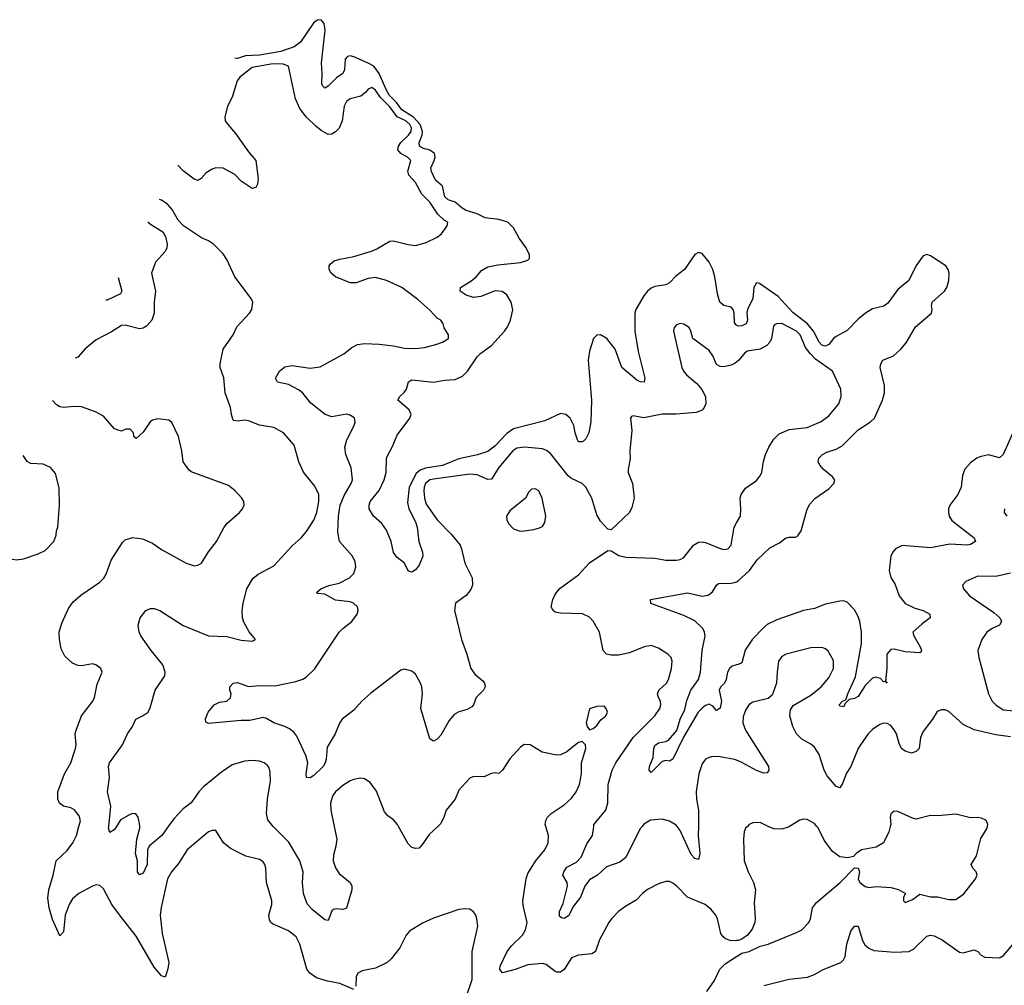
# Model space of a CAD drawing. Header units: inches. Extents: x 2220522 to 2384314, y 721474 to 893490.
# Tile 188 of 256: x 2276049 to 2281476, y 859124 to 864447. Entities that reach past the tile are written whole.
import ezdxf

# ---------------------------------------------------------------- set-up
doc = ezdxf.new("R2010")
doc.units = ezdxf.units.IN
doc.header["$MEASUREMENT"] = 0
for name, color, linetype in [('C2875', 7, 'Continuous'), ('C2876', 7, 'Continuous'), ('C2885', 7, 'Continuous'), ('C2886', 7, 'Continuous')]:
    doc.layers.add(name, color=color, linetype=linetype)

msp = doc.modelspace()

# ---------------------------------------------------------------- linework, layer by layer
at = {"layer": 'C2875', "color": 5}
for points, elevation in [([(2277890, 859100.9), (2277812.9, 859132.9), (2277746.4, 859146.4), (2277685.2, 859165.2), (2277648.3, 859190), (2277632.4, 859212.4), (2277593.8, 859350), (2277572.8, 859390), (2277530, 859424.4), (2277443, 859463), (2277431.6, 859471.6), (2277425.1, 859485.1), (2277422.5, 859510), (2277437.8, 859570), (2277438.2, 859590), (2277409.6, 859690), (2277406, 859770), (2277400.9, 859790), (2277390, 859805.2), (2277370, 859817), (2277296.1, 859836.1), (2277210, 859878.4), (2277172, 859910), (2277130, 859977.2), (2277110, 859978), (2277090, 859969.6), (2276971.6, 859870), (2276924.6, 859795.4), (2276884.9, 859750), (2276862.6, 859710), (2276828, 859552), (2276823.5, 859510), (2276834.4, 859410), (2276870.2, 859250), (2276865.8, 859214.2), (2276850, 859169.2), (2276830, 859175.1), (2276790, 859223.1), (2276690, 859395.4), (2276604, 859504), (2276557.1, 859570), (2276510, 859655.6), (2276490, 859674.7), (2276470, 859678), (2276450, 859671.1), (2276375.3, 859630), (2276339.6, 859600.4), (2276322.3, 859570), (2276299.7, 859510), (2276290, 859418), (2276270, 859397.2), (2276230, 859485.6), (2276210.7, 859550), (2276204.7, 859604.7), (2276209.8, 859649.8), (2276233.7, 859730), (2276250.6, 859809.4), (2276310, 859866.2), (2276341.8, 859910), (2276361.5, 859950), (2276375.5, 860000)], 280), ([(2276582.2, 860000), (2276570, 859980.5), (2276546.3, 859966.3), (2276538.5, 859990), (2276539.5, 860000)], 260), ([(2276867.9, 860000), (2276831.4, 859950), (2276763.2, 859890), (2276753.6, 859870), (2276751.5, 859790), (2276730, 859742), (2276710, 859732), (2276698, 859750), (2276697.2, 859810), (2276687.4, 859850), (2276693.6, 859930), (2276710.6, 859990), (2276710.4, 860000)], 260), ([(2277782.7, 860000), (2277797.6, 859930), (2277792.2, 859890), (2277778.6, 859841.4), (2277777.1, 859810), (2277790, 859770.4), (2277810, 859740.2), (2277870.5, 859690), (2277880.4, 859670), (2277879.5, 859650), (2277850.4, 859549.6), (2277830, 859540.9), (2277794, 859546), (2277779.1, 859540.9), (2277770, 859534), (2277750, 859481.2), (2277730, 859484.2), (2277660.9, 859540.9), (2277633.6, 859573.6), (2277613.1, 859630), (2277608.3, 859688.3), (2277610.5, 859750), (2277593.7, 859810), (2277533.1, 859913.1), (2277462.2, 859982.2), (2277446.8, 860000)], 260), ([(2278353.2, 860000), (2278305.7, 859954.3), (2278270, 859901.2), (2278250, 859879.3), (2278230, 859878), (2278210, 859883.7), (2278190, 859902.7), (2278136.8, 860000)], 260), ([(2280000, 859371), (2279970, 859369.6), (2279940.1, 859380.1), (2279927.3, 859390), (2279914.3, 859410), (2279895.8, 859490), (2279886.3, 859510), (2279861, 859541), (2279826.6, 859570), (2279730, 859608.7), (2279670, 859671.3), (2279650, 859686), (2279630, 859695.6), (2279610, 859695.6), (2279570, 859683.6), (2279510, 859651.1), (2279481.3, 859630), (2279447.1, 859592.9), (2279390, 859560.4), (2279350, 859529.7), (2279310.3, 859490), (2279296.5, 859470), (2279245, 859375), (2279223.1, 859310), (2279202.8, 859297.2), (2279130, 859289.8), (2279090, 859275.1), (2279050.1, 859209.9), (2279030, 859195.4), (2279010, 859195.4), (2279000, 859200), (2278950, 859237.6), (2278930, 859243), (2278850, 859237.2), (2278779.3, 859210), (2278710, 859193), (2278695.4, 859210), (2278698.2, 859230), (2278736.8, 859310), (2278759.4, 859340.6), (2278819.7, 859400.3), (2278837.6, 859430), (2278845.8, 859470), (2278824, 859564), (2278822, 859590), (2278840.5, 859710), (2278850, 859740.3), (2278892.3, 859807.7), (2278943.5, 859870), (2278961.7, 859910), (2278964, 859950), (2278949.3, 860000)], 260), ([(2279480.3, 860000), (2279470, 859987.8), (2279390, 859827.8), (2279357.8, 859802.2), (2279283.2, 859776.8), (2279233.7, 859730), (2279190, 859705), (2279163.2, 859670), (2279140.2, 859610), (2279100.8, 859559.2), (2279074.1, 859505.9), (2279050, 859492.4), (2279035.8, 859495.8), (2279025, 859505), (2279024.9, 859530), (2279045.4, 859574.6), (2279068.1, 859670), (2279066.6, 859690), (2279042.4, 859730), (2279047.4, 859750), (2279065.4, 859774.6), (2279117.8, 859802.2), (2279144.3, 859830), (2279175.7, 859904.3), (2279206.6, 859950), (2279213, 860000)], 240), ([(2279789.9, 860000), (2279789.4, 859949.4), (2279797.6, 859850), (2279790, 859817.2), (2279770, 859823), (2279750, 859845.4), (2279690, 859976.9), (2279672.4, 860000)], 240), ([(2278506.9, 859046.9), (2278543.8, 859156.2), (2278543.8, 859310), (2278573.3, 859450), (2278569.6, 859489.6), (2278562.7, 859510), (2278549.5, 859529.5), (2278530, 859542.7), (2278506, 859546), (2278470, 859542), (2278330, 859493), (2278270, 859465.4), (2278198.3, 859421.7), (2278179.9, 859400.1), (2278144, 859330), (2278096.9, 859270), (2278075.2, 859250), (2278010, 859218), (2277936.5, 859203.5), (2277913, 859190), (2277903.1, 859170), (2277902, 859118)], 280), ([(2279836.3, 859090), (2279878, 859150), (2279908.1, 859211.9), (2279937.5, 859242.5), (2280000, 859281.7)], 260)]:
    msp.add_lwpolyline(points, dxfattribs=dict(at, elevation=elevation))
at = {"layer": 'C2876', "color": 5}
for points, elevation in [([(2280000, 862763.4), (2279990, 862776), (2279988, 862830), (2279982, 862850), (2279970, 862861.4), (2279930, 862870.7), (2279908.5, 862890), (2279896.1, 862936.1), (2279881.3, 863030), (2279869.9, 863069.9), (2279850, 863111.2), (2279810, 863157.6), (2279790, 863162.9), (2279770, 863151.8), (2279713.6, 863070), (2279666.1, 863033.9), (2279630, 862996.1), (2279610, 862985.7), (2279550, 862976.5), (2279530, 862967.3), (2279510, 862949.8), (2279490, 862925), (2279444.8, 862850), (2279439.2, 862830), (2279439.8, 862730), (2279457.4, 862617.4), (2279495.6, 862470), (2279491.2, 862448.8), (2279470, 862449.9), (2279450, 862460.2), (2279368.8, 862528.8), (2279330.4, 862630), (2279284.9, 862690), (2279250, 862709.3), (2279230, 862707.2), (2279211.6, 862690), (2279190, 862619.5), (2279181.7, 862570), (2279201.1, 862350), (2279198, 862230), (2279186.7, 862170), (2279170, 862137), (2279155.9, 862124.1), (2279150, 862119.6), (2279130, 862120.7), (2279123, 862130), (2279110, 862169), (2279103.8, 862210), (2279082.3, 862250), (2279059.5, 862270), (2279030, 862275.6), (2278944.2, 862235.8), (2278770, 862190.9), (2278733.9, 862166.1), (2278670, 862097.3), (2278630, 862066.4), (2278572.4, 862047.6), (2278470, 862025.4), (2278378.9, 861990), (2278285.2, 861974.8), (2278256.4, 861963.6), (2278234.4, 861945.6), (2278195, 861870), (2278186.1, 861786.1), (2278193.1, 861750), (2278230, 861678.3), (2278239.8, 861650), (2278248.7, 861570), (2278270, 861511), (2278270.3, 861490), (2278250, 861439), (2278230, 861414), (2278210, 861402), (2278203.1, 861403.1), (2278190, 861408), (2278169.4, 861450), (2278130, 861482), (2278117.7, 861497.7), (2278109.8, 861510), (2278095.8, 861570), (2278070, 861632.3), (2278045.1, 861670), (2277999.6, 861710), (2277975.1, 861750), (2277975.1, 861770), (2277981.3, 861790), (2278030, 861852), (2278058.7, 861910), (2278068.3, 861950), (2278070.9, 862030), (2278079.2, 862050), (2278102.8, 862090), (2278130, 862155.8), (2278199.3, 862250), (2278206.9, 862270), (2278196.3, 862296.3), (2278132.3, 862350), (2278143.7, 862370), (2278168.9, 862391.1), (2278181.7, 862410), (2278192, 862450), (2278210, 862462), (2278330, 862449.4), (2278390, 862460.6), (2278450, 862464.3), (2278490, 862482.6), (2278518, 862510), (2278570.9, 862589.1), (2278591, 862609), (2278650, 862651), (2278721, 862730), (2278735.9, 862750), (2278754.9, 862790), (2278767.9, 862847.9), (2278758.2, 862890), (2278734.8, 862930), (2278708.3, 862948.3), (2278670, 862952.2), (2278590, 862920.7), (2278550, 862916), (2278510, 862928.4), (2278476, 862950), (2278479.3, 862970), (2278535.3, 863004.7), (2278565.1, 863030), (2278595, 863065), (2278630, 863084.1), (2278684.5, 863095.5), (2278810, 863108.8), (2278850, 863121.3), (2278859.2, 863130), (2278858.7, 863150), (2278840.1, 863190), (2278802.3, 863242.3), (2278770, 863299.1), (2278738.7, 863330), (2278690, 863346.3), (2278614.4, 863354.4), (2278570, 863376.1), (2278510, 863394.8), (2278487.3, 863407.3), (2278450, 863440.7), (2278410, 863454.4), (2278392.6, 863470), (2278379.3, 863530), (2278341.7, 863561.7), (2278318.3, 863610), (2278314.9, 863630), (2278334.2, 863670), (2278338.9, 863690), (2278334.9, 863710), (2278310, 863728.4), (2278270, 863738.7), (2278253.5, 863750), (2278251.2, 863770), (2278268.2, 863810), (2278269.4, 863830), (2278255.9, 863870), (2278219.8, 863910), (2278155.4, 863950), (2278126.1, 863990), (2278087.8, 864030), (2278066.2, 864066.2), (2278030, 864150.7), (2278000.4, 864190), (2277970, 864208), (2277890, 864242.5), (2277870, 864247.8), (2277856.1, 864243.9), (2277843.2, 864230), (2277838.8, 864170), (2277830.2, 864150), (2277794.2, 864125.8), (2277750, 864080.3), (2277730, 864069.7), (2277720, 864080), (2277713.7, 864093.7), (2277716.7, 864150), (2277711.8, 864210), (2277732.5, 864390), (2277726.6, 864426.6), (2277710, 864447.1), (2277690, 864444.7), (2277670, 864430.7), (2277596.1, 864323.9), (2277562, 864298), (2277488.5, 864271.5), (2277370, 864250.8), (2277292.8, 864247.2), (2277250, 864234), (2277234.9, 864235.5)], 220), ([(2280000, 862559.8), (2279990, 862551.6), (2279970, 862542.4), (2279930, 862534), (2279910, 862534.5), (2279890, 862547), (2279870, 862593.2), (2279850, 862623.7), (2279759, 862690), (2279749.3, 862730), (2279739.3, 862750), (2279710, 862769.4), (2279690, 862772), (2279670, 862765.2), (2279657.3, 862750), (2279653.4, 862730), (2279699.3, 862530), (2279708.2, 862510), (2279724.9, 862490), (2279781, 862441), (2279808.5, 862408.5), (2279829.1, 862370), (2279830.2, 862329.8), (2279822.4, 862310), (2279810, 862295.1), (2279778.5, 862281.5), (2279667.6, 862272.4), (2279590, 862271.9), (2279490, 862252.7), (2279430, 862264), (2279421.4, 862258.6), (2279416, 862250), (2279422.6, 862182.6), (2279411.4, 862070), (2279414.4, 862025.6), (2279402.6, 861970), (2279403.7, 861950), (2279426.7, 861890), (2279436.4, 861810), (2279422.9, 861757.1), (2279410.3, 861729.7), (2279310, 861634), (2279290, 861639), (2279250, 861682), (2279230, 861718), (2279202.6, 861810), (2279169.8, 861870), (2279150, 861890.7), (2279090, 861917.5), (2279071.7, 861931.7), (2278975.6, 862055.6), (2278952.3, 862072.3), (2278930, 862081.2), (2278831.3, 862091.3), (2278790, 862084.5), (2278767.9, 862070), (2278690, 861978.9), (2278650, 861913.3), (2278630, 861911.5), (2278570, 861937.6), (2278530, 861940.8), (2278330, 861914.1), (2278310, 861909.9), (2278298.3, 861901.7), (2278285.6, 861890), (2278277.6, 861870), (2278276.1, 861850), (2278280.1, 861810), (2278290, 861776.5), (2278350, 861689.1), (2278428.7, 861608.7), (2278476, 861550), (2278484.9, 861530), (2278502.7, 861450), (2278543.1, 861370), (2278544.2, 861330), (2278534.9, 861305.1), (2278510, 861272.3), (2278450.8, 861230), (2278444.9, 861190), (2278483.7, 861030), (2278514.4, 860950), (2278536.3, 860870), (2278558.3, 860838.3), (2278601.7, 860801.7), (2278610.6, 860790), (2278614, 860770), (2278604.9, 860750), (2278565.5, 860710), (2278550.4, 860670), (2278541.3, 860658.7), (2278516.1, 860643.9), (2278468.6, 860631.4), (2278444.2, 860615.8), (2278416.7, 860583.3), (2278370, 860502.7), (2278350, 860480.9), (2278329.4, 860469.4), (2278310, 860482), (2278260.4, 860650), (2278269.8, 860730), (2278265, 860770), (2278257.8, 860790), (2278230, 860839.6), (2278210, 860856.4), (2278170, 860867.1), (2278150, 860860.4), (2277984.9, 860735.1), (2277935.6, 860690), (2277890, 860639.7), (2277826, 860590), (2277811.5, 860568.5), (2277787.6, 860510), (2277744.2, 860435.8), (2277737.4, 860370), (2277733.1, 860350), (2277722, 860330), (2277670, 860280.4), (2277650, 860267.3), (2277630, 860269.2), (2277627.1, 860290), (2277637.7, 860350), (2277625.8, 860390), (2277576.5, 860496.5), (2277559.2, 860519.2), (2277536.8, 860536.8), (2277510, 860551.3), (2277450, 860571.2), (2277410, 860594.7), (2277390, 860600.5), (2277316.7, 860583.3), (2277270, 860584), (2277090, 860566.6), (2277074.6, 860574.6), (2277073.6, 860593.6), (2277087.3, 860630), (2277120.5, 860670), (2277150, 860684.4), (2277190, 860690.4), (2277211.1, 860708.9), (2277214.5, 860730), (2277207.3, 860750), (2277207, 860770), (2277225.2, 860790), (2277250, 860792.7), (2277310, 860770.3), (2277370, 860777.3), (2277454.5, 860774.5), (2277570, 860798.2), (2277608.6, 860811.4), (2277630, 860824.2), (2277673.6, 860866.4), (2277809.9, 861070.1), (2277829.2, 861090.8), (2277880.4, 861130), (2277908.7, 861170), (2277914.8, 861190), (2277910.9, 861210), (2277889.6, 861230), (2277870, 861238.2), (2277790, 861247.5), (2277730, 861279.3), (2277690, 861284), (2277684, 861290), (2277708.7, 861310), (2277752.5, 861327.5), (2277810, 861341.5), (2277866, 861370), (2277890, 861394.4), (2277902.5, 861430), (2277898.6, 861458.6), (2277883.8, 861490), (2277812.2, 861570), (2277802.4, 861622.4), (2277806.1, 861710), (2277815.8, 861770), (2277836.9, 861823.1), (2277875.9, 861890), (2277882.7, 861910), (2277876.6, 861976.6), (2277847.4, 862050), (2277841.4, 862090), (2277852.9, 862130), (2277893.3, 862210), (2277897.6, 862230), (2277894.5, 862250), (2277870, 862267.6), (2277850, 862272.4), (2277770, 862257.8), (2277731.8, 862270), (2277652.8, 862332.8), (2277610, 862388.2), (2277590, 862404), (2277530, 862435.6), (2277469.5, 862449.5), (2277459.3, 862470), (2277481.6, 862510), (2277510, 862532.9), (2277550, 862540.7), (2277650, 862525.4), (2277705.9, 862534.1), (2277834.7, 862605.3), (2277879.8, 862640.2), (2277910, 862657), (2277950, 862662.6), (2278030, 862658.6), (2278110, 862649.3), (2278170, 862635.8), (2278230, 862633.8), (2278279.8, 862640.2), (2278342.8, 862657.2), (2278379, 862670), (2278413.2, 862690), (2278413.2, 862710), (2278388.2, 862748.2), (2278383.7, 862770), (2278369.7, 862789.7), (2278350, 862801.6), (2278310, 862845.1), (2278243.8, 862903.8), (2278154.7, 862970), (2278070, 863008.9), (2278010, 863025.3), (2277970, 863021.1), (2277904.4, 862995.6), (2277870, 862995.8), (2277789.3, 863030), (2277766, 863050), (2277755.1, 863070), (2277755.1, 863090), (2277760.5, 863099.5), (2277782.7, 863117.3), (2277812.8, 863127.2), (2277890, 863140.7), (2277988.5, 863171.5), (2278017, 863183), (2278090, 863227), (2278110, 863228.7), (2278190, 863208.2), (2278230, 863203.1), (2278290, 863218.7), (2278350, 863248.4), (2278373.5, 863266.5), (2278405.2, 863310), (2278409.2, 863330), (2278390, 863340.7), (2278354.1, 863374.1), (2278310, 863441.7), (2278265.2, 863485.2), (2278230.6, 863550), (2278194.2, 863590), (2278188.4, 863611.6), (2278204.6, 863670), (2278186, 863690), (2278149.8, 863710), (2278132.5, 863730), (2278136, 863750), (2278149.9, 863770), (2278192.3, 863810), (2278206.8, 863830), (2278208.6, 863850), (2278200.1, 863870), (2278176.4, 863890), (2278130, 863911.1), (2278090, 863966.3), (2278038.3, 864018.3), (2278010, 864058.9), (2277990, 864073.7), (2277970, 864064), (2277955, 864045), (2277930, 864025.2), (2277870, 864010.7), (2277850, 863996.9), (2277838, 863970), (2277825.5, 863890), (2277810.1, 863849.9), (2277790, 863828.6), (2277770, 863816.8), (2277750, 863813.3), (2277710, 863835.3), (2277680.3, 863860.3), (2277629.8, 863910), (2277594.3, 863954.3), (2277569.8, 864010), (2277529.6, 864190), (2277501.6, 864201.6), (2277443.4, 864203.4), (2277330, 864182.9), (2277262, 864130), (2277247, 864110), (2277219.9, 864020.1), (2277194.4, 863970), (2277179.1, 863910), (2277182, 863890), (2277195.5, 863870), (2277239, 863819), (2277310, 863718.4), (2277350.3, 863670), (2277362.6, 863570), (2277359.2, 863540.8), (2277350, 863521.2), (2277330, 863516), (2277270, 863556.3), (2277234.5, 863594.5), (2277170, 863628.6), (2277130.2, 863629.8), (2277110, 863623.9), (2277076.3, 863603.7), (2277049.3, 863570.7), (2277030, 863561), (2277010, 863567.7), (2276950, 863613.6), (2276920.6, 863645.3)], 240), ([(2276539.5, 860000), (2276550.6, 860110.6), (2276532.3, 860190), (2276542.9, 860270), (2276538, 860330), (2276544.5, 860350), (2276614.7, 860450), (2276642.6, 860510), (2276669.8, 860550.2), (2276688.8, 860591.2), (2276730, 860610.3), (2276756, 860630), (2276767.4, 860652.6), (2276795.5, 860750), (2276848, 860830), (2276851.2, 860850), (2276837.4, 860890), (2276772.6, 860970), (2276716.9, 861050), (2276707.6, 861070), (2276700.9, 861110), (2276712.7, 861150), (2276743.7, 861190), (2276770, 861200.2), (2276790, 861200.2), (2276820.4, 861190), (2276950, 861107.3), (2277090, 861050.4), (2277190, 861047), (2277270, 861026.7), (2277310, 861022), (2277330, 861021), (2277348, 861030), (2277313.1, 861073.1), (2277284.9, 861124.9), (2277276.9, 861150), (2277275.6, 861190), (2277280.9, 861230), (2277301.4, 861310), (2277333.7, 861366.3), (2277363.7, 861390), (2277450, 861435.8), (2277550, 861546), (2277599.5, 861590), (2277630, 861625.5), (2277670, 861688.2), (2277687.6, 861730), (2277698.4, 861790), (2277697.7, 861830), (2277676.3, 861876.3), (2277612.3, 861952.3), (2277588.3, 862010), (2277562.3, 862102.3), (2277503.7, 862170), (2277450, 862199.1), (2277370, 862211.6), (2277310, 862235.7), (2277290, 862239.3), (2277250, 862233.7), (2277230, 862237.6), (2277224.4, 862244.4), (2277216.1, 862270), (2277211.6, 862310), (2277182.2, 862390), (2277173.3, 862473.3), (2277154.3, 862530), (2277153, 862550), (2277169.6, 862630), (2277224.7, 862710), (2277246.4, 862753.6), (2277316, 862830), (2277329.2, 862850), (2277333.2, 862890), (2277325.2, 862910), (2277235.1, 863030), (2277190, 863125.2), (2277170, 863156), (2277117.2, 863210), (2277090, 863227.3), (2277050, 863243.6), (2276950.8, 863310.8), (2276922.4, 863342.4), (2276890, 863400.9), (2276862.7, 863430), (2276830, 863451.6), (2276819.8, 863456.1)], 260), ([(2276754.4, 863333.3), (2276770, 863319.3), (2276837.7, 863277.7), (2276852.2, 863252.2), (2276860.8, 863210), (2276859, 863190), (2276850.3, 863170), (2276797.6, 863110), (2276775.3, 863050), (2276798.2, 862950), (2276789.2, 862890), (2276789.2, 862830), (2276778, 862790), (2276750, 862759.3), (2276730, 862747.3), (2276710, 862742.6), (2276630, 862762.8), (2276610, 862760.3), (2276554.5, 862725.5), (2276470, 862681.4), (2276410, 862632.7), (2276370, 862587.3), (2276353.8, 862581.2)], 260), ([(2276591.1, 863026.6), (2276611.6, 862950), (2276604.8, 862935.2), (2276530, 862900.5), (2276524.2, 862901.2)], 240), ([(2276375.5, 860000), (2276383.9, 860030), (2276377.1, 860057.1), (2276350, 860091.6), (2276330, 860102), (2276290, 860111.3), (2276267.4, 860127.4), (2276258.3, 860150), (2276259.8, 860190), (2276295.6, 860290), (2276330.9, 860350), (2276356, 860430), (2276359.1, 860450), (2276355.1, 860510), (2276359.6, 860530), (2276389.6, 860610), (2276451.8, 860690), (2276460.7, 860710), (2276476.1, 860783.9), (2276504, 860850), (2276495.3, 860870), (2276468, 860890), (2276450, 860895.1), (2276390, 860884.5), (2276370, 860887), (2276339.7, 860899.7), (2276297.6, 860937.6), (2276278, 860978), (2276267.6, 861030), (2276265.6, 861070), (2276280.1, 861119.9), (2276318.3, 861201.7), (2276343.1, 861236.9), (2276385.3, 861274.7), (2276490, 861345.5), (2276512.4, 861367.6), (2276525.1, 861390), (2276552.3, 861467.7), (2276615.8, 861564.2), (2276630, 861579.1), (2276670, 861592.7), (2276725.5, 861585.5), (2276780.7, 861560.7), (2276830, 861526.4), (2276966.8, 861450), (2277010, 861437.1), (2277030, 861439.1), (2277050, 861450.7), (2277090, 861513.4), (2277133.3, 861570), (2277174, 861646), (2277191.1, 861668.9), (2277261.2, 861730), (2277277.2, 861750), (2277285.2, 861770), (2277284, 861790), (2277273.2, 861810), (2277237.2, 861850), (2277199.7, 861879.7), (2276994.2, 861954.2), (2276983.6, 861963.6), (2276949.5, 862010), (2276942.9, 862070), (2276923.7, 862150), (2276887, 862227), (2276870, 862239.3), (2276810, 862246.6), (2276780.9, 862239.1), (2276767.3, 862230), (2276730, 862174), (2276690, 862138), (2276678, 862150), (2276675.3, 862170), (2276658, 862190), (2276634, 862190), (2276610, 862179), (2276585.6, 862185.6), (2276570, 862194), (2276510, 862261.2), (2276465.8, 862285.8), (2276390, 862313), (2276350, 862315.1), (2276290, 862308.2), (2276270, 862312.8), (2276250, 862326.3), (2276229.8, 862348.4)], 280), ([(2275742.5, 861433.5), (2275770.8, 861450), (2275796, 861470), (2275850, 861497), (2275890, 861494.5), (2275950, 861469.4), (2276013.2, 861473.2), (2276030, 861468.7), (2276070, 861475.3), (2276150, 861502.7), (2276190, 861521.2), (2276236, 861570), (2276250, 861606), (2276251.3, 861630), (2276258.8, 861650), (2276268, 861770), (2276267.1, 861867.1), (2276245.2, 861945.2), (2276218.4, 861978.4), (2276177.5, 861997.5), (2276110, 862001), (2276090, 862011), (2276067.7, 862044)], 280), ([(2279213, 860000), (2279214.2, 860010), (2279279.2, 860090), (2279290.7, 860130), (2279292.7, 860230), (2279315.3, 860310), (2279334.4, 860350), (2279430.7, 860490), (2279549.8, 860610), (2279576.8, 860650), (2279583.9, 860670), (2279581.7, 860690), (2279569.8, 860710), (2279564.5, 860730), (2279572.9, 860750), (2279614.4, 860790), (2279625.3, 860810), (2279641.1, 860870), (2279645.3, 860910), (2279639.2, 860930), (2279622, 860950), (2279570, 860981.5), (2279530, 860996.9), (2279491, 860990), (2279410, 860957.2), (2279350, 860944.1), (2279310, 860943.5), (2279283.7, 860950), (2279265.3, 860970), (2279245.7, 861070), (2279210, 861131.8), (2279190, 861153.3), (2279150.8, 861170.8), (2279030, 861174.7), (2279001.3, 861181.3), (2278989, 861190), (2278979.3, 861210), (2278987.3, 861250), (2278996.2, 861270), (2279007, 861290), (2279027.3, 861312.7), (2279130, 861387.2), (2279190, 861452.9), (2279290, 861521), (2279310, 861518.8), (2279352.4, 861492.4), (2279390, 861484.4), (2279550, 861478), (2279610, 861467.2), (2279670, 861466.7), (2279690, 861470.4), (2279710, 861482.4), (2279764, 861550), (2279790, 861566.5), (2279810, 861569.1), (2279830, 861565.5), (2279910, 861532.2), (2279930, 861527), (2279952.3, 861530), (2279971.1, 861550), (2279987.3, 861650), (2280000, 861672.4)], 240), ([(2280000, 860889.5), (2279976.1, 860883.9), (2279961.3, 860870), (2279950.1, 860849.9), (2279942.7, 860810), (2279934.2, 860790), (2279912.6, 860767.4), (2279905, 860750), (2279917, 860690), (2279910, 860652), (2279890, 860638), (2279870, 860663), (2279850, 860672.8), (2279830, 860667.1), (2279810, 860650.9), (2279789.2, 860630), (2279708.3, 860491.7), (2279650, 860369.7), (2279630, 860358.7), (2279610, 860362.4), (2279590, 860356.9), (2279530, 860297), (2279518.4, 860310), (2279521, 860330), (2279540.4, 860379.6), (2279544.2, 860430), (2279550, 860445.3), (2279570, 860460.5), (2279610, 860467), (2279625.5, 860474.5), (2279671.7, 860528.3), (2279689.9, 860590), (2279715.7, 860644.3), (2279726.6, 860693.4), (2279749.3, 860750), (2279790.6, 860810), (2279802, 860850), (2279811.3, 860968.7), (2279827.1, 861050), (2279824.4, 861070), (2279814, 861090), (2279770, 861132.2), (2279710, 861162), (2279528.6, 861228.6), (2279526, 861250), (2279730, 861287.8), (2279810, 861268.3), (2279844.6, 861275.4), (2279867.3, 861292.7), (2279889.8, 861330.2), (2279901.6, 861338.4), (2279970, 861340.2), (2279990, 861343.8), (2280000, 861348.8)], 220), ([(2278949.3, 860000), (2278946.3, 860010), (2278948.3, 860031.7), (2278957.6, 860050), (2278978.4, 860070), (2279050, 860118), (2279090, 860155.5), (2279116.9, 860190), (2279135.1, 860230), (2279145.6, 860290), (2279146, 860350), (2279169, 860430), (2279168, 860450), (2279150, 860468), (2279130, 860462), (2279112, 860450), (2279064.7, 860410), (2279030, 860394.5), (2279010, 860391.6), (2278929.7, 860409.7), (2278862, 860450), (2278830, 860451.8), (2278810, 860437.2), (2278750, 860372), (2278710, 860309.2), (2278690, 860292), (2278670, 860295.8), (2278648.2, 860291.8), (2278610, 860272.8), (2278550, 860275.1), (2278530, 860265.6), (2278470, 860199.5), (2278450.1, 860149.9), (2278400.2, 860090), (2278387.4, 860050), (2278370, 860016.2), (2278353.2, 860000)], 260), ([(2277446.8, 860000), (2277415.8, 860035.8), (2277408.3, 860070), (2277414.6, 860150), (2277430.8, 860250), (2277430, 860298), (2277423.3, 860323.3), (2277415.3, 860335.3), (2277396, 860350), (2277370, 860359.1), (2277330, 860362.8), (2277290, 860359), (2277220.8, 860339.3), (2277161.2, 860298.8), (2277062.2, 860217.8), (2277035.5, 860190), (2276993.8, 860130), (2276950, 860096), (2276898.3, 860041.7), (2276867.9, 860000)], 260), ([(2280000, 860364.1), (2279990, 860368.2), (2279910, 860384), (2279870, 860385.3), (2279850, 860380.3), (2279829.5, 860370.5), (2279810, 860345.1), (2279792.1, 860290), (2279778, 860190), (2279779.7, 860150), (2279790.7, 860090), (2279789.9, 860000)], 240), ([(2278136.8, 860000), (2278130.9, 860010.9), (2278110, 860035.6), (2278078.2, 860058.2), (2278060.5, 860080.5), (2278014.8, 860194.8), (2277980.9, 860240.9), (2277950, 860261.3), (2277924.7, 860264.7), (2277890, 860259.1), (2277870, 860250.9), (2277830, 860224.8), (2277790.3, 860190), (2277775.8, 860170), (2277762.9, 860130), (2277763.5, 860090), (2277782.7, 860000)], 260), ([(2276710.4, 860000), (2276710, 860015.3), (2276701.7, 860050), (2276688.2, 860068.2), (2276670, 860071.1), (2276650, 860062.3), (2276604.4, 860035.6), (2276582.2, 860000)], 260), ([(2279672.4, 860000), (2279667, 860007), (2279630, 860027.7), (2279590, 860039.2), (2279526.5, 860033.5), (2279490, 860011.5), (2279480.3, 860000)], 240)]:
    msp.add_lwpolyline(points, dxfattribs=dict(at, elevation=elevation))
at = {"layer": 'C2876', "color": 5, "elevation": 260}
for points in [[(2278890, 861861.2), (2278870, 861859), (2278855.9, 861844.1), (2278836.3, 861810), (2278750, 861739.6), (2278732.2, 861710), (2278734, 861690), (2278743.1, 861670), (2278770, 861639.3), (2278807.1, 861627.1), (2278830, 861628.5), (2278883.8, 861636.2), (2278914.2, 861645.9), (2278930, 861653.4), (2278944.4, 861675.6), (2278949.6, 861710), (2278929.4, 861810), (2278910, 861849)], [(2279270, 860662), (2279230, 860661.2), (2279190, 860648), (2279171, 860570), (2279176, 860550), (2279190, 860531.3), (2279210, 860538.8), (2279230, 860556), (2279252.1, 860587.9), (2279279, 860610), (2279288.7, 860630), (2279282, 860650)]]:
    msp.add_lwpolyline(points, close=True, dxfattribs=at)
at = {"layer": 'C2885', "color": 5}
for points, elevation in [([(2280000, 859281.7), (2280030, 859300.5), (2280070, 859310.6), (2280130, 859339.3), (2280174, 859350), (2280330, 859414), (2280359.5, 859430), (2280399.6, 859470), (2280407.8, 859490), (2280419.7, 859550), (2280440.4, 859579.6), (2280572, 859690), (2280650, 859771), (2280670.8, 859770), (2280677.3, 859750), (2280670.4, 859710), (2280679.5, 859690), (2280710, 859668.1), (2280730, 859663.1), (2280770, 859667.6), (2280850, 859663.7), (2280892.3, 859652.3), (2280931.3, 859630), (2280921, 859610), (2280921, 859590), (2280930, 859581), (2280970, 859597.3), (2281010, 859625.5), (2281070, 859612), (2281110, 859611.6), (2281170, 859597.4), (2281210, 859597), (2281252.9, 859627.1), (2281318, 859710), (2281326, 859730), (2281321.2, 859750), (2281302.7, 859770), (2281293.2, 859790), (2281322.5, 859837.5), (2281346.3, 859933.7), (2281381.2, 859990), (2281383.2, 860000)], 260), ([(2280060.6, 860000), (2280050.3, 859989.7), (2280042.4, 859970), (2280038.7, 859930), (2280043.1, 859810), (2280064.2, 859750), (2280094.3, 859690), (2280104.4, 859650), (2280098.3, 859578.3), (2280103.7, 859496.3), (2280101.3, 859470), (2280087.3, 859432.7), (2280060.3, 859399.7), (2280030, 859378), (2280008.6, 859371.4), (2280000, 859371)], 260), ([(2280291.5, 860000), (2280284.2, 859995.8), (2280250, 859984.2), (2280206.2, 859986.2), (2280175.5, 860000)], 260), ([(2280847.7, 860000), (2280839.1, 859970), (2280810.3, 859909.7), (2280770, 859884.5), (2280689.3, 859870.7), (2280659.1, 859850), (2280645.8, 859834.2), (2280614, 859826), (2280570, 859832), (2280530, 859860.7), (2280484, 859924), (2280450, 859992), (2280443.2, 860000)], 260), ([(2280150, 859122.9), (2280290, 859157.7), (2280392.2, 859167.8), (2280430, 859182.7), (2280477, 859210), (2280574.5, 859250), (2280590, 859263.8), (2280598.3, 859281.7), (2280608.9, 859350), (2280630, 859422.8), (2280650, 859450.3), (2280670.1, 859450.1), (2280694.1, 859370), (2280707.4, 859347.4), (2280730, 859328.4), (2280756.3, 859316.3), (2280873.1, 859306.9), (2280950, 859310.7), (2280976.7, 859323.3), (2281050, 859394.2), (2281070, 859399.7), (2281090, 859395.9), (2281134.2, 859374.2), (2281230, 859306), (2281250, 859303.1), (2281310, 859319.5), (2281330, 859310.4), (2281349.2, 859289.2), (2281370, 859278.7), (2281450, 859274.6), (2281471.7, 859288.2), (2281537.2, 859362.8)], 240)]:
    msp.add_lwpolyline(points, dxfattribs=dict(at, elevation=elevation))
at = {"layer": 'C2886', "color": 5}
for points, elevation in [([(2280000, 861348.8), (2280010, 861353.8), (2280072, 861410), (2280114.8, 861470), (2280184.1, 861535.9), (2280237.3, 861562.7), (2280270, 861588.9), (2280290, 861594), (2280326.1, 861593.9), (2280338.2, 861601.8), (2280356.2, 861630), (2280390.5, 861749.5), (2280404, 861776), (2280432.7, 861807.3), (2280510, 861860.3), (2280536.3, 861890), (2280541.6, 861910), (2280530, 861926.6), (2280477.6, 861970), (2280461.6, 861990), (2280449.6, 862010), (2280454, 862030), (2280474, 862050), (2280497.4, 862062.6), (2280550, 862080.2), (2280581.8, 862098.2), (2280670, 862186.2), (2280739.7, 862230), (2280760.4, 862250), (2280805.8, 862350), (2280816.1, 862390), (2280816, 862430), (2280792.3, 862530), (2280795.1, 862550), (2280807.6, 862570), (2280865.8, 862594.2), (2280906.6, 862630), (2280934.9, 862665.1), (2280986.7, 862753.3), (2281075.1, 862830), (2281078, 862850), (2281074.3, 862870), (2281078.5, 862890), (2281146, 862950), (2281159.8, 862970), (2281169.8, 863010), (2281171.6, 863050), (2281167.1, 863070), (2281154.3, 863090), (2281070, 863145.1), (2281050, 863152), (2281030, 863144.5), (2280990, 863091.6), (2280950.2, 863009.8), (2280890, 862960.5), (2280835.2, 862884.8), (2280812.1, 862867.9), (2280750, 862853.4), (2280711.5, 862830), (2280670, 862796.9), (2280610, 862733.4), (2280550, 862701.3), (2280535.6, 862690), (2280510, 862657), (2280490, 862646.5), (2280470, 862653.4), (2280455, 862670), (2280424.3, 862730), (2280391.2, 862771.2), (2280310, 862832.7), (2280230, 862921.3), (2280127.5, 862992.5), (2280110, 862995.8), (2280096.3, 862970), (2280089.6, 862910), (2280061.4, 862850), (2280057.4, 862830), (2280061.4, 862790), (2280052.6, 862770), (2280030, 862759.8), (2280010, 862756.8), (2280001.5, 862761.5), (2280000, 862763.4)], 220), ([(2280000, 861672.4), (2280021.3, 861710), (2280024.4, 861750), (2280020.4, 861810), (2280025.1, 861830), (2280050, 861864.4), (2280110, 861906), (2280129.6, 861930), (2280139.7, 861950), (2280148.8, 862011.2), (2280160.4, 862050), (2280178.5, 862090), (2280205.7, 862134.3), (2280235.8, 862164.2), (2280290, 862187.9), (2280390, 862199.7), (2280467.3, 862232.7), (2280510, 862262.6), (2280564, 862330), (2280576.4, 862370), (2280575.1, 862410), (2280529.8, 862509.8), (2280436, 862576), (2280406, 862606), (2280380.2, 862640.2), (2280350.4, 862710), (2280330, 862729.8), (2280250, 862771.8), (2280221, 862770), (2280210, 862765.6), (2280203.2, 862756.8), (2280192.4, 862690), (2280184.6, 862670), (2280168.2, 862650), (2280130, 862630.5), (2280060.9, 862619.1), (2280045.7, 862610), (2280012.4, 862570), (2280000, 862559.8)], 240), ([(2281532.4, 862190), (2281470, 862049.6), (2281450, 862031.3), (2281390, 862047.7), (2281342, 862038), (2281324.4, 862030), (2281290, 862003.5), (2281259.1, 861970), (2281245.9, 861934.1), (2281239.5, 861870), (2281219.8, 861830), (2281176.6, 861770), (2281169.3, 861750), (2281168.4, 861730), (2281173.2, 861710), (2281186.7, 861686.7), (2281310.3, 861590), (2281317.6, 861570), (2281290, 861553.1), (2281271.3, 861550), (2281175.6, 861555.6), (2281070, 861536.1), (2280912.6, 861547.4), (2280876.4, 861530), (2280860.3, 861510), (2280851.7, 861490), (2280841.7, 861410), (2280851.5, 861371.5), (2280873.9, 861333.9), (2280896.5, 861270), (2280930, 861227.9), (2280983, 861203), (2281030, 861189.1), (2281066, 861170), (2281068.2, 861150), (2281022.8, 861117.2), (2280972.2, 861070), (2280977.4, 861050), (2281011.8, 860990), (2281019.1, 860970), (2281017.5, 860962.5), (2281010, 860957.2), (2280930, 860962.3), (2280870, 860977.2), (2280850, 860975.6), (2280829.4, 860950), (2280828.9, 860871.1), (2280821, 860801), (2280830, 860789.3), (2280819, 860799), (2280810, 860796), (2280794.2, 860814.2), (2280779.4, 860819.4), (2280770, 860822), (2280750, 860816.1), (2280710, 860775.6), (2280670, 860716.5), (2280650, 860705), (2280621.5, 860698.5), (2280601.3, 860678.7), (2280590, 860658), (2280580.1, 860660.1), (2280570, 860662.7), (2280566.9, 860670), (2280583.7, 860690), (2280603.1, 860696.9), (2280613.5, 860730), (2280655.6, 860824.4), (2280690, 861007.7), (2280689, 861070), (2280679.2, 861130), (2280670, 861157.7), (2280650, 861193.5), (2280610, 861235.1), (2280590, 861242.8), (2280570, 861242.2), (2280490, 861224.2), (2280430, 861200.2), (2280370, 861190.7), (2280221.9, 861138.1), (2280170, 861111.9), (2280150, 861096.8), (2280088.8, 861031.2), (2280048.7, 860971.3), (2280030, 860902), (2280010, 860891.9), (2280000, 860889.5)], 220), ([(2281478, 861750), (2281476, 861730), (2281491, 861710)], 240), ([(2281510, 861396.2), (2281430, 861376.8), (2281330, 861378.4), (2281264.7, 861350), (2281246.8, 861330), (2281250.8, 861310), (2281284.9, 861270), (2281419.5, 861179.5), (2281452.2, 861150), (2281460.4, 861130), (2281450.4, 861110), (2281409.3, 861090.7), (2281379.3, 861070), (2281352.2, 861030), (2281330.4, 860970), (2281335.5, 860930), (2281388.5, 860730), (2281410, 860690.7), (2281430, 860670.7), (2281470, 860642.8), (2281530, 860637.1)], 240), ([(2281510, 860492.7), (2281430, 860504.2), (2281310, 860532.1), (2281250, 860561.5), (2281170, 860633), (2281150, 860642.4), (2281130, 860642.9), (2281106.1, 860633.9), (2281081.3, 860590), (2281030, 860522.9), (2281015.2, 860490), (2281006.4, 860430), (2280990, 860411.8), (2280964.1, 860404.1), (2280930, 860413.6), (2280910, 860429.4), (2280896.3, 860456.3), (2280881.7, 860510), (2280870, 860531.5), (2280850, 860555.1), (2280830, 860566.3), (2280810, 860568.3), (2280790, 860562.3), (2280750, 860534.5), (2280726.2, 860510), (2280683.2, 860450), (2280670, 860429.5), (2280630.2, 860330), (2280607.2, 860292.8), (2280584.5, 860235.5), (2280570, 860212.3), (2280550, 860220.5), (2280499.1, 860279.1), (2280483.5, 860310), (2280455.4, 860395.4), (2280430, 860436.2), (2280410, 860453.3), (2280360.8, 860480.8), (2280330.8, 860510.8), (2280310.8, 860550.8), (2280294.3, 860610), (2280298.3, 860641.7), (2280313.3, 860666.7), (2280410, 860723.1), (2280466.3, 860770), (2280510, 860818.4), (2280534.8, 860870), (2280535.2, 860915.2), (2280504.9, 860964.9), (2280490, 860978), (2280470, 860985.1), (2280410, 860983.6), (2280274.8, 860950), (2280250, 860936.2), (2280232.4, 860910), (2280223.6, 860850), (2280221.1, 860790), (2280196.5, 860723.5), (2280174.4, 860705.6), (2280090, 860684.8), (2280070, 860672.6), (2280050, 860640.9), (2280036.4, 860603.6), (2280035.9, 860570), (2280049.2, 860530), (2280176.9, 860330), (2280178, 860310), (2280170, 860295.1), (2280150, 860292.6), (2280110, 860307.4), (2280030, 860352.1), (2280000, 860364.1)], 240), ([(2280443.2, 860000), (2280430, 860015.6), (2280390, 860037), (2280370, 860039.5), (2280350, 860034), (2280291.5, 860000)], 260), ([(2281383.2, 860000), (2281385.2, 860010), (2281382, 860022), (2281374.2, 860034.2), (2281350, 860046), (2281330, 860049.3), (2281290, 860046.6), (2281210, 860067.6), (2281110, 860058.4), (2281070, 860060.7), (2280990, 860039.5), (2280970, 860044.5), (2280890, 860082.7), (2280870, 860084), (2280850.9, 860069.1), (2280846.8, 860050), (2280850.6, 860010), (2280847.7, 860000)], 260), ([(2280175.5, 860000), (2280130, 860020.5), (2280090, 860019.5), (2280070, 860009.4), (2280060.6, 860000)], 260)]:
    msp.add_lwpolyline(points, dxfattribs=dict(at, elevation=elevation))

doc.saveas('drawing.dxf')
